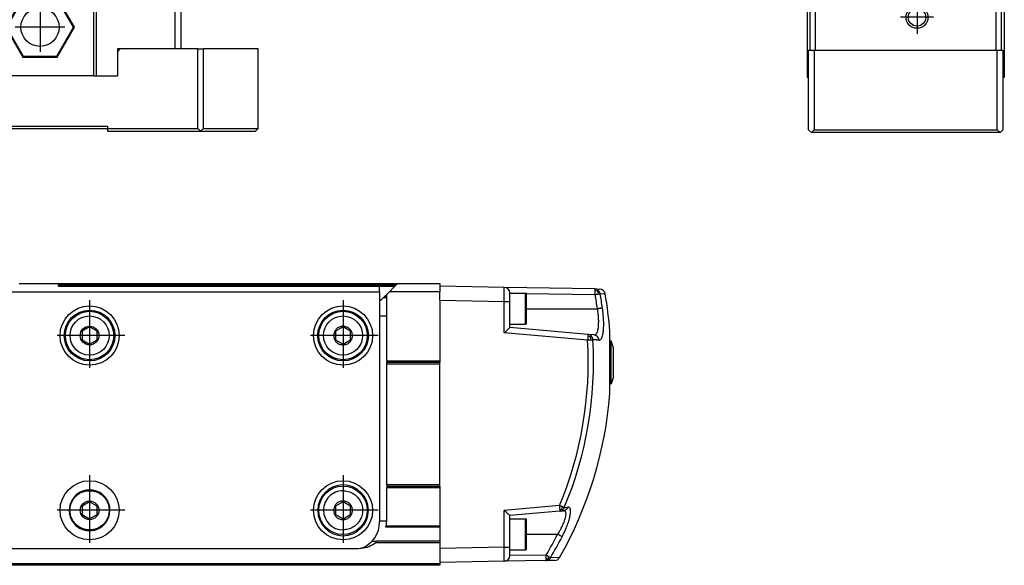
# Model space of a CAD drawing. Header units: millimetres. Extents: x -235 to 3416, y -109 to 485.
# Tile 32 of 36: x 3236 to 3411, y 92 to 189. Entities that reach past the tile are written whole.
import ezdxf

# ---------------------------------------------------------------- set-up
doc = ezdxf.new("R2010")
doc.units = ezdxf.units.MM
doc.linetypes.add('DOT_CENTER', pattern=[14, 12, -1, 0, -1])
doc.layers.add('1', color=7, linetype='Continuous')

# ---------------------------------------------------------------- blocks, each defined once
blk = doc.blocks.new('CABEZA_Li_1__1', base_point=(3174.43, 168.9))
at = {"color": 7, "linetype": 'Continuous'}
for p, q in [((3175.43, 194.35), (3174.43, 194.35)), ((3174.43, 194.35), (3174.43, 183.5)), ((3175.43, 194.35), (3189.43, 194.35)), ((3175.43, 183.5), (3175.43, 194.35)), ((3189.93, 194.35), (3189.43, 194.35)), ((3189.43, 178.7), (3189.43, 194.35)), ((3194.43, 194.35), (3189.93, 194.35)), ((3189.93, 194.35), (3189.93, 178.7)), ((3195.07, 194.35), (3194.43, 194.35)), ((3208.93, 194.35), (3195.07, 194.35)), ((3209.43, 194.35), (3208.93, 194.35)), ((3208.93, 178.7), (3208.93, 194.35)), ((3209.43, 194.35), (3209.43, 178.7)), ((3209.43, 194.35), (3229.43, 194.35)), ((3229.43, 194.35), (3229.93, 194.35)), ((3229.43, 194.35), (3229.43, 178.7)), ((3243.78, 194.35), (3229.93, 194.35)), ((3229.93, 178.7), (3229.93, 194.35)), ((3244.43, 194.35), (3243.78, 194.35)), ((3248.93, 194.35), (3244.43, 194.35)), ((3249.43, 194.35), (3248.93, 194.35)), ((3248.93, 194.35), (3248.93, 178.7)), ((3249.43, 194.35), (3263.43, 194.35)), ((3249.43, 178.7), (3249.43, 194.35)), ((3263.43, 194.35), (3264.43, 194.35)), ((3263.43, 183.5), (3263.43, 194.35)), ((3264.43, 194.35), (3264.43, 183.5)), ((3196.37, 192.65), (3193.3, 187.35)), ((3196.45, 192.5), (3193.48, 187.35)), ((3196.45, 192.5), (3196.37, 192.65)), ((3202.49, 192.65), (3196.37, 192.65)), ((3202.4, 192.5), (3196.45, 192.5)), ((3202.4, 192.5), (3202.49, 192.65)), ((3205.37, 187.35), (3202.4, 192.5)), ((3205.55, 187.35), (3202.49, 192.65)), ((3236.37, 192.65), (3233.3, 187.35)), ((3236.45, 192.5), (3233.48, 187.35)), ((3236.45, 192.5), (3236.37, 192.65)), ((3242.49, 192.65), (3236.37, 192.65)), ((3242.4, 192.5), (3236.45, 192.5)), ((3242.4, 192.5), (3242.49, 192.65)), ((3245.37, 187.35), (3242.4, 192.5)), ((3245.55, 187.35), (3242.49, 192.65)), ((3193.48, 187.35), (3193.3, 187.35)), ((3196.37, 182.05), (3193.3, 187.35)), ((3196.45, 182.2), (3193.48, 187.35)), ((3205.37, 187.35), (3202.4, 182.2)), ((3205.55, 187.35), (3202.49, 182.05)), ((3205.37, 187.35), (3205.55, 187.35)), ((3233.48, 187.35), (3233.3, 187.35)), ((3233.3, 187.35), (3236.37, 182.05)), ((3233.48, 187.35), (3236.45, 182.2)), ((3242.4, 182.2), (3245.37, 187.35)), ((3242.49, 182.05), (3245.55, 187.35)), ((3245.37, 187.35), (3245.55, 187.35)), ((3174.43, 169.4), (3174.43, 183.5)), ((3174.43, 183.5), (3175.43, 183.5)), ((3175.43, 183.5), (3175.43, 169.4)), ((3175.43, 183.5), (3185.18, 183.5)), ((3185.68, 183.5), (3185.18, 183.5)), ((3185.68, 183), (3185.18, 183.5)), ((3185.68, 183), (3185.68, 183.5)), ((3185.68, 178.7), (3185.68, 183)), ((3196.37, 182.05), (3196.45, 182.2)), ((3202.49, 182.05), (3196.37, 182.05)), ((3202.4, 182.2), (3196.45, 182.2)), ((3202.49, 182.05), (3202.4, 182.2)), ((3236.45, 182.2), (3236.37, 182.05)), ((3236.37, 182.05), (3242.49, 182.05)), ((3236.45, 182.2), (3242.4, 182.2)), ((3242.4, 182.2), (3242.49, 182.05)), ((3253.68, 183.5), (3253.18, 183.5)), ((3253.68, 183.5), (3253.18, 183)), ((3253.18, 183.5), (3253.18, 183)), ((3253.18, 183), (3253.18, 178.7)), ((3263.43, 183.5), (3253.68, 183.5)), ((3264.43, 183.5), (3263.43, 183.5)), ((3267.43, 183.5), (3264.43, 183.5)), ((3267.43, 169.4), (3267.43, 183.5)), ((3267.43, 183.5), (3268.43, 183.5)), ((3278.17, 183.5), (3268.43, 183.5)), ((3268.43, 169.4), (3268.43, 183.5)), ((3278.17, 169.4), (3278.17, 183.5)), ((3185.68, 178.7), (3189.43, 178.7)), ((3189.43, 178.7), (3189.93, 178.7)), ((3208.93, 178.7), (3189.93, 178.7)), ((3208.93, 178.7), (3209.43, 178.7)), ((3209.43, 178.7), (3229.43, 178.7)), ((3229.43, 178.7), (3229.93, 178.7)), ((3248.93, 178.7), (3229.93, 178.7)), ((3248.93, 178.7), (3249.43, 178.7)), ((3249.43, 178.7), (3253.18, 178.7)), ((3187.43, 169.8), (3251.43, 169.8)), ((3187.43, 169.4), (3187.43, 169.8)), ((3251.43, 169.8), (3251.43, 169.4)), ((3174.43, 169.4), (3174.93, 168.9)), ((3174.93, 168.9), (3175.43, 169.4)), ((3187.43, 168.9), (3174.93, 168.9)), ((3175.43, 169.4), (3187.43, 169.4)), ((3187.43, 169.3), (3187.43, 169.4)), ((3251.43, 169.3), (3187.43, 169.3)), ((3187.43, 168.9), (3187.43, 169.3)), ((3251.43, 169.4), (3251.43, 169.3)), ((3251.43, 169.4), (3267.43, 169.4)), ((3251.43, 169.3), (3251.43, 168.9)), ((3251.43, 168.9), (3267.93, 168.9)), ((3267.43, 169.4), (3267.93, 168.9)), ((3268.43, 169.4), (3267.93, 168.9)), ((3267.93, 168.9), (3277.67, 168.9)), ((3268.43, 169.4), (3278.17, 169.4)), ((3278.17, 169.4), (3277.67, 168.9))]:
    blk.add_line(p, q, dxfattribs=at)
for centre in [(3199.43, 187.35), (3239.43, 187.35)]:
    blk.add_circle(centre, 3.4, dxfattribs=at)
for points, knots in [([(3194.43, 194.35), (3194.43, 194.56), (3194.43, 194.98), (3194.43, 195.56), (3194.43, 196.1), (3194.43, 196.43), (3194.43, 196.6)], [0, 0, 0, 0, 0.62749, 1.254986, 1.753638, 2.252294, 2.252294, 2.252294, 2.252294]), ([(3195.07, 194.35), (3195.05, 194.56), (3194.99, 194.98), (3194.92, 195.56), (3194.85, 196.1), (3194.8, 196.43), (3194.78, 196.6)], [0, 0, 0, 0, 0.63275, 1.265494, 1.768306, 2.271081, 2.271081, 2.271081, 2.271081]), ([(3243.78, 194.35), (3243.81, 194.56), (3243.86, 194.98), (3243.94, 195.56), (3244.01, 196.1), (3244.05, 196.43), (3244.07, 196.6)], [0, 0, 0, 0, 0.63275, 1.265494, 1.768306, 2.271081, 2.271081, 2.271081, 2.271081]), ([(3244.43, 194.35), (3244.43, 194.56), (3244.43, 194.98), (3244.43, 195.56), (3244.43, 196.1), (3244.43, 196.43), (3244.43, 196.6)], [0, 0, 0, 0, 0.62749, 1.254986, 1.753638, 2.252294, 2.252294, 2.252294, 2.252294])]:
    blk.add_open_spline(points, degree=3, knots=knots, dxfattribs=at)
at = {"layer": '1', "color": 2, "linetype": 'DOT_CENTER'}
for p, q in [((3199.43, 191.75), (3199.43, 182.95)), ((3239.43, 191.75), (3239.43, 182.95)), ((3203.83, 187.35), (3195.03, 187.35)), ((3243.83, 187.35), (3235.03, 187.35))]:
    blk.add_line(p, q, dxfattribs=at)
blk = doc.blocks.new('Li-22-M__4', base_point=(799.62, 168.65))
blk.add_blockref('CABEZA_Li_1__1', (3174.43, 168.9))
blk = doc.blocks.new('A2', base_point=(1171, 212))
blk.add_blockref('Li-22-M__4', (799.62, 168.65))
blk = doc.blocks.new('Perfil_Li-22_M__5', base_point=(799.62, 91.9))
at = {"color": 7, "linetype": 'Continuous'}
for p, q in [((3235.73, 141.9), (3242.73, 141.9)), ((3242.73, 141.4), (3242.73, 141.9)), ((3242.73, 141.9), (3302.95, 141.9)), ((3242.73, 141.65), (3302.7, 141.65)), ((3302.44, 141.4), (3302.95, 141.9)), ((3302.95, 141.9), (3310.43, 141.9)), ((3310.43, 141.9), (3310.43, 141.4)), ((3188.73, 140.4), (3299.73, 140.4)), ((3242.73, 141.4), (3299.73, 141.4)), ((3299.73, 140.4), (3299.73, 141.4)), ((3299.73, 141.4), (3302.44, 141.4)), ((3299.73, 140.4), (3299.73, 136.16)), ((3300.54, 139.49), (3300.98, 139.93)), ((3300.98, 139.93), (3301.45, 140.4)), ((3300.98, 136.16), (3300.98, 139.93)), ((3301.45, 140.4), (3302.2, 141.15)), ((3310.43, 140.4), (3301.45, 140.4)), ((3302.44, 141.4), (3302.2, 141.15)), ((3321.84, 141.2), (3310.43, 141.4)), ((3310.43, 141.4), (3310.43, 140.4)), ((3310.43, 138.9), (3310.43, 140.4)), ((3337.92, 140.92), (3321.84, 141.2)), ((3322.83, 140.18), (3322.83, 140.2)), ((3322.83, 140.18), (3324.83, 140.15)), ((3322.83, 140.15), (3322.83, 140.18)), ((3322.83, 140.15), (3325.63, 140.15)), ((3322.83, 138.7), (3322.83, 140.15)), ((3325.63, 134.65), (3325.63, 140.15)), ((3325.7, 140.13), (3337.99, 139.92)), ((3325.83, 137.4), (3325.83, 139.95)), ((3337.92, 140.92), (3338.79, 140.9)), ((3338.43, 140.53), (3338.54, 140.68)), ((3338.87, 140.09), (3339.76, 140.08)), ((3300.98, 139.33), (3300.37, 139.33)), ((3300.54, 139.49), (3300.51, 139.46)), ((3300.98, 139.49), (3300.54, 139.49)), ((3310.43, 138.9), (3321.84, 138.7)), ((3310.43, 138.9), (3310.43, 128.15)), ((3321.84, 138.7), (3322.83, 138.7)), ((3321.84, 133.16), (3321.84, 138.7)), ((3322.83, 134.65), (3322.83, 138.7)), ((3325.83, 134.85), (3325.83, 137.4)), ((3325.83, 137.4), (3338.4, 137.4)), ((3299.73, 136.16), (3300.98, 136.16)), ((3299.73, 136.16), (3299.73, 99.75)), ((3300.98, 128.15), (3300.98, 136.16)), ((3322.83, 134.07), (3322.83, 134.65)), ((3322.83, 134.65), (3325.63, 134.65)), ((3248.23, 134.18), (3246.9, 133.41)), ((3246.9, 133.41), (3246.9, 131.88)), ((3249.56, 133.41), (3248.23, 134.18)), ((3249.56, 131.88), (3249.56, 133.41)), ((3293.23, 134.18), (3291.9, 133.41)), ((3291.9, 133.41), (3291.9, 131.88)), ((3294.56, 133.41), (3293.23, 134.18)), ((3294.56, 131.88), (3294.56, 133.41)), ((3336.64, 131.86), (3321.84, 133.16)), ((3336.71, 132.86), (3322.83, 134.07)), ((3337.8, 132.76), (3336.71, 132.86)), ((3340.61, 124.1), (3340.61, 133.44)), ((3246.9, 131.88), (3248.23, 131.11)), ((3248.23, 131.11), (3249.56, 131.88)), ((3291.9, 131.88), (3293.23, 131.11)), ((3293.23, 131.11), (3294.56, 131.88)), ((3340.61, 131.7), (3340.83, 131.7)), ((3341.23, 130.45), (3340.83, 131.7)), ((3340.83, 124.1), (3340.83, 131.7)), ((3341.23, 125.35), (3341.23, 130.45)), ((3300.98, 128.15), (3310.43, 128.15)), ((3300.98, 128.15), (3300.98, 127.9)), ((3300.98, 127.9), (3310.43, 127.9)), ((3300.98, 127.65), (3300.98, 127.9)), ((3300.98, 127.65), (3310.43, 127.65)), ((3300.98, 106.15), (3300.98, 127.65)), ((3310.43, 128.15), (3310.43, 127.9)), ((3310.43, 127.65), (3310.43, 127.9)), ((3310.43, 106.15), (3310.43, 127.65)), ((3341.23, 125.35), (3340.83, 124.1)), ((3340.61, 124.1), (3340.83, 124.1)), ((3340.61, 122.37), (3340.61, 124.1)), ((3300.98, 106.15), (3300.98, 105.9)), ((3310.43, 106.15), (3300.98, 106.15)), ((3300.98, 105.9), (3300.98, 105.65)), ((3310.43, 105.9), (3300.98, 105.9)), ((3310.43, 105.65), (3300.98, 105.65)), ((3300.98, 99.9), (3300.98, 105.65)), ((3310.43, 105.9), (3310.43, 106.15)), ((3310.43, 105.9), (3310.43, 105.65)), ((3310.43, 105.65), (3310.43, 98.9)), ((3248.23, 103.18), (3246.9, 102.41)), ((3249.56, 102.41), (3248.23, 103.18)), ((3293.23, 103.18), (3291.9, 102.41)), ((3294.56, 102.41), (3293.23, 103.18)), ((3246.9, 102.41), (3246.9, 100.88)), ((3249.56, 100.88), (3249.56, 102.41)), ((3291.9, 102.41), (3291.9, 100.88)), ((3294.56, 100.88), (3294.56, 102.41)), ((3331.64, 102.5), (3321.84, 101.64)), ((3321.84, 95.1), (3321.84, 101.64)), ((3331.71, 101.5), (3322.83, 100.72)), ((3331.71, 101.5), (3332.37, 101.56)), ((3245.3, 99.75), (3245.14, 99.75)), ((3246.9, 100.88), (3248.23, 100.11)), ((3248.23, 100.11), (3249.56, 100.88)), ((3251.31, 99.75), (3251.15, 99.75)), ((3291.9, 100.88), (3293.23, 100.11)), ((3293.23, 100.11), (3294.56, 100.88)), ((3300.98, 99.75), (3299.73, 99.75)), ((3299.73, 99.75), (3299.73, 99.6)), ((3322.83, 100.15), (3322.83, 100.72)), ((3322.83, 99.11), (3322.83, 100.15)), ((3322.83, 100.15), (3325.63, 100.15)), ((3325.63, 94.65), (3325.63, 100.15)), ((3325.83, 97.4), (3325.83, 99.95)), ((3310.43, 98.65), (3300.82, 98.65)), ((3300.88, 98.9), (3310.43, 98.9)), ((3310.43, 98.9), (3310.43, 98.65)), ((3310.43, 98.65), (3310.43, 96.15)), ((3322.83, 95.68), (3322.83, 99.11)), ((3298.36, 96.16), (3299.3, 96.16)), ((3310.43, 96.15), (3299.28, 96.15)), ((3310.43, 96.15), (3310.43, 95.9)), ((3325.83, 97.4), (3331.33, 97.4)), ((3325.83, 94.85), (3325.83, 97.4)), ((3206.23, 94.9), (3295.98, 94.9)), ((3310.43, 95.9), (3298.98, 95.9)), ((3310.43, 95.9), (3310.43, 94.9)), ((3321.84, 95.1), (3310.43, 94.9)), ((3310.43, 94.9), (3310.43, 92.4)), ((3321.84, 95.1), (3322.83, 95.1)), ((3322.83, 95.1), (3322.83, 95.68)), ((3322.83, 94.65), (3322.83, 95.1)), ((3322.83, 94.65), (3325.63, 94.65)), ((3322.83, 93.61), (3322.83, 94.65)), ((3329.22, 92.73), (3321.84, 92.6)), ((3329.29, 93.72), (3322.83, 93.61)), ((3322.83, 93.6), (3322.83, 93.61)), ((3330.8, 92.75), (3329.22, 92.73)), ((3331.65, 93.26), (3330.05, 93.23)), ((3310.43, 92.15), (830.43, 92.15)), ((3310.43, 91.9), (830.43, 91.9)), ((3321.84, 92.6), (3310.43, 92.4)), ((3310.43, 92.4), (3310.43, 92.15)), ((3310.43, 92.15), (3310.43, 91.9))]:
    blk.add_line(p, q, dxfattribs=at)
for centre, radius in [((3248.23, 132.65), 5.25), ((3248.23, 132.65), 4.5), ((3248.23, 132.65), 4.3), ((3293.23, 132.65), 5.25), ((3293.23, 132.65), 4.5), ((3293.23, 132.65), 4.3), ((3248.23, 132.65), 3.47), ((3293.23, 132.65), 3.47), ((3248.23, 132.65), 1.66), ((3248.23, 101.65), 5.25), ((3293.23, 101.65), 5.25), ((3293.23, 101.65), 4.3), ((3248.23, 101.65), 1.66)]:
    blk.add_circle(centre, radius, dxfattribs=at)
for centre, radius, start, end in [((3321.83, 140.2), 1, 0, 89), ((3325.63, 140.95), 0.2, 66.4096, 90), ((3325.63, 139.95), 0.2, 0, 90), ((3337.9, 139.94), 0.98, 49.0871, 88.945), ((3329.86, 140.12), 8.13, 358.5836, 3.5642), ((3337.94, 139.34), 1.29, 67.4278, 88.2391), ((3337.24, 139.91), 1.34, 5.0059, 27.2271), ((3337.89, 139.92), 1, 9.8035, 49.0683), ((3338.78, 139.9), 1, 10.0163, 89), ((3270.83, 127.9), 70, 4.5346, 10.0163), ((3296.98, 143), 5, 303.367, 312.7693), ((3296.98, 143), 5, 312.7693, 315), ((3325.63, 134.85), 0.2, 270, 0), ((3336.63, 131.93), 0.931, 42.4735, 84.766), ((3271.2, 127.9), 65.56, 337.2008, 3.4628), ((3271.19, 127.9), 66.51, 337.201, 3.4629), ((3336.51, 131.31), 1.27, 60.081, 81.4749), ((3335.74, 131.92), 1.48, 358.9298, 19.1166), ((3336.57, 131.88), 1.01, 2.4387, 42.44), ((3270.83, 127.9), 70, 330.3365, 355.4654), ((3248.23, 101.65), 3.62, 328.3898, 211.6102), ((3293.23, 101.65), 4.5, 90, 270), ((3293.23, 101.65), 3.47, 89.9993, 180.0007), ((3293.23, 101.65), 4.5, 270, 90), ((3293.23, 101.65), 3.47, 180.0007, 269.9993), ((3331.67, 103.07), 1.28, 271.4086, 288.102), ((3331.63, 102.4), 0.904, 275.0992, 308.4294), ((3330.69, 102.46), 1.5, 336.3945, 352.7849), ((3331.57, 102.46), 0.991, 308.6721, 340.0689), ((3248.23, 101.65), 3.62, 211.6102, 270), ((3248.23, 101.65), 3.62, 270, 328.3898), ((3295.98, 99.9), 5, 348.463, 358.2809), ((3295.98, 99.9), 5, 358.2808, 360), ((3325.63, 99.95), 0.2, 0, 90), ((3294.73, 99.6), 5, 290.8815, 360), ((3295.98, 99.9), 5, 345.5225, 348.463), ((3295.98, 99.9), 5, 306.8699, 311.4096), ((3272.15, 127.87), 66.57, 329.1376, 332.7539), ((3272.08, 127.87), 67.53, 329.1416, 332.7579), ((3295.98, 99.9), 5, 270, 276.1099), ((3295.98, 99.9), 5, 276.1099, 306.8699), ((3325.63, 94.85), 0.2, 270, 0), ((3321.83, 93.6), 1, 271, 360), ((3329.2, 93.68), 0.954, 271.0524, 301.3899), ((3321.16, 93.52), 8.13, 356.4358, 1.4164), ((3329.4, 94.38), 1.36, 264.843, 279.5953), ((3328.46, 93.75), 1.37, 328.342, 345.7606), ((3329.19, 93.71), 0.987, 301.4076, 331.0791), ((3330.78, 93.75), 1, 271, 330.3365)]:
    blk.add_arc(centre, radius, start, end, dxfattribs=at)
for points, knots in [([(3321.84, 138.7), (3321.85, 138.86), (3321.85, 139.18), (3321.85, 139.64), (3321.85, 140.07), (3321.85, 140.41), (3321.85, 140.67), (3321.85, 140.85), (3321.85, 140.99), (3321.85, 141.1), (3321.85, 141.16), (3321.85, 141.19), (3321.85, 141.2), (3321.84, 141.2)], [0, 0, 0, 0, 0.487156, 0.955136, 1.388543, 1.768084, 1.983858, 2.16498, 2.309298, 2.412212, 2.469541, 2.494368, 2.499755, 2.499755, 2.499755, 2.499755]), ([(3337.92, 140.92), (3337.93, 140.91), (3337.95, 140.87), (3337.96, 140.76), (3337.97, 140.68), (3337.98, 140.62)], [0, 0, 0, 0, 0.0409859, 0.1423251, 0.3023472, 0.3023472, 0.3023472, 0.3023472]), ([(3337.99, 139.92), (3338.03, 139.93), (3338.13, 139.95), (3338.29, 139.98), (3338.44, 140.01), (3338.54, 140.02), (3338.57, 140.03)], [0, 0, 0, 0, 0.1319943, 0.3116151, 0.4823734, 0.5958903, 0.5958903, 0.5958903, 0.5958903]), ([(3338.4, 137.4), (3338.33, 137.82), (3338.21, 138.66), (3338.06, 139.5), (3337.99, 139.92)], [0, 0, 0, 0, 1.276769, 2.553432, 2.553432, 2.553432, 2.553432]), ([(3338.57, 140.03), (3338.59, 140.03), (3338.63, 140.04), (3338.7, 140.06), (3338.76, 140.07), (3338.8, 140.08), (3338.84, 140.08), (3338.86, 140.09), (3338.87, 140.09)], [0, 0, 0, 0, 0.0511815, 0.1243186, 0.2054774, 0.2319626, 0.271097, 0.3060193, 0.3060193, 0.3060193, 0.3060193]), ([(3339.29, 137.53), (3339.22, 137.96), (3339.1, 138.82), (3338.95, 139.67), (3338.87, 140.09)], [0, 0, 0, 0, 1.295182, 2.590333, 2.590333, 2.590333, 2.590333]), ([(3337.8, 132.76), (3337.89, 132.77), (3338.09, 132.8), (3338.31, 133.1), (3338.47, 133.52), (3338.58, 134.15), (3338.62, 134.85), (3338.61, 135.66), (3338.54, 136.49), (3338.45, 137.09), (3338.4, 137.4)], [0, 0, 0, 0, 0.268095, 0.587126, 1.03461, 1.620129, 2.475781, 3.155145, 4.036297, 4.973798, 4.973798, 4.973798, 4.973798]), ([(3339.29, 137.53), (3339.27, 137.53), (3339.24, 137.52), (3339.17, 137.51), (3339.08, 137.5), (3338.98, 137.48), (3338.86, 137.46), (3338.71, 137.44), (3338.55, 137.42), (3338.44, 137.4), (3338.4, 137.4)], [0, 0, 0, 0, 0.0524876, 0.1049789, 0.2095035, 0.3061785, 0.4156996, 0.5816883, 0.7619379, 0.9014739, 0.9014739, 0.9014739, 0.9014739]), ([(3338.68, 131.82), (3338.79, 131.85), (3339.01, 131.9), (3339.19, 132.24), (3339.36, 132.73), (3339.46, 133.45), (3339.52, 134.35), (3339.5, 135.28), (3339.44, 136.36), (3339.34, 137.09), (3339.29, 137.53)], [0, 0, 0, 0, 0.310821, 0.643249, 1.070245, 1.90103, 2.778914, 3.787784, 4.688775, 6.018789, 6.018789, 6.018789, 6.018789]), ([(3293.23, 134.31), (3292.99, 134.28), (3292.54, 134.22), (3292, 133.82), (3291.65, 133.28), (3291.53, 132.65), (3291.64, 132.01), (3292, 131.47), (3292.54, 131.07), (3292.99, 131.02), (3293.23, 130.99)], [0, 0, 0, 0, 0.693252, 1.340512, 1.960659, 2.592206, 3.223327, 3.843038, 4.490706, 5.184408, 5.184408, 5.184408, 5.184408]), ([(3293.23, 130.99), (3293.46, 131.02), (3293.91, 131.07), (3294.46, 131.47), (3294.81, 132.01), (3294.93, 132.65), (3294.81, 133.28), (3294.46, 133.82), (3293.91, 134.22), (3293.46, 134.28), (3293.23, 134.31)], [0, 0, 0, 0, 0.693252, 1.340512, 1.960659, 2.592206, 3.223327, 3.843038, 4.490706, 5.184408, 5.184408, 5.184408, 5.184408]), ([(3321.84, 133.16), (3322.02, 133.31), (3322.35, 133.62), (3322.67, 133.92), (3322.83, 134.06)], [0, 0, 0, 0, 0.70404, 1.337512, 1.337512, 1.337512, 1.337512]), ([(3336.71, 132.86), (3336.71, 132.82), (3336.71, 132.72), (3336.7, 132.62), (3336.7, 132.56)], [0, 0, 0, 0, 0.1258954, 0.2926506, 0.2926506, 0.2926506, 0.2926506]), ([(3336.7, 132.56), (3336.69, 132.46), (3336.68, 132.22), (3336.66, 131.99), (3336.64, 131.86)], [0, 0, 0, 0, 0.3239303, 0.7061474, 0.7061474, 0.7061474, 0.7061474]), ([(3336.64, 131.86), (3336.69, 131.86), (3336.79, 131.87), (3336.95, 131.88), (3337.1, 131.89), (3337.19, 131.89), (3337.23, 131.9)], [0, 0, 0, 0, 0.1343547, 0.3073511, 0.4703565, 0.583074, 0.583074, 0.583074, 0.583074]), ([(3337.14, 132.41), (3337.16, 132.43), (3337.2, 132.46), (3337.24, 132.5), (3337.28, 132.54), (3337.31, 132.55), (3337.32, 132.56)], [0, 0, 0, 0, 0.0739551, 0.1426895, 0.19307, 0.2270125, 0.2270125, 0.2270125, 0.2270125]), ([(3337.23, 131.9), (3337.27, 131.9), (3337.34, 131.9), (3337.43, 131.91), (3337.51, 131.91), (3337.56, 131.92), (3337.58, 131.92)], [0, 0, 0, 0, 0.1174135, 0.2172426, 0.2876347, 0.3547588, 0.3547588, 0.3547588, 0.3547588]), ([(3338.68, 131.82), (3338.6, 131.83), (3338.43, 131.84), (3338.16, 131.87), (3337.88, 131.89), (3337.68, 131.91), (3337.58, 131.92)], [0, 0, 0, 0, 0.25509, 0.524861, 0.803862, 1.107714, 1.107714, 1.107714, 1.107714]), ([(3338.68, 131.82), (3338.62, 132.06), (3338.5, 132.54), (3338.03, 132.69), (3337.8, 132.76)], [0, 0, 0, 0, 0.695195, 1.376896, 1.376896, 1.376896, 1.376896]), ([(3245.3, 99.75), (3245.29, 99.77), (3245.26, 99.81), (3245.16, 99.98), (3245.03, 100.25), (3244.89, 100.61), (3244.81, 100.96), (3244.75, 101.3), (3244.74, 101.65), (3244.75, 102), (3244.81, 102.34), (3244.89, 102.69), (3245.03, 103.05), (3245.23, 103.45), (3245.54, 103.88), (3245.95, 104.3), (3246.44, 104.66), (3247, 104.93), (3247.6, 105.1), (3248.02, 105.12), (3248.23, 105.13)], [0, 0, 0, 0, 0.073428, 0.144721, 0.591138, 0.975405, 1.295742, 1.675542, 2.008815, 2.342134, 2.721997, 3.041821, 3.425396, 3.87095, 4.401629, 4.996561, 5.619837, 6.234073, 6.854861, 7.478179, 7.478179, 7.478179, 7.478179]), ([(3248.23, 105.13), (3248.44, 105.12), (3248.85, 105.1), (3249.45, 104.93), (3250.01, 104.66), (3250.51, 104.3), (3250.92, 103.88), (3251.22, 103.45), (3251.43, 103.05), (3251.56, 102.69), (3251.65, 102.34), (3251.7, 102), (3251.72, 101.65), (3251.7, 101.3), (3251.65, 100.96), (3251.56, 100.61), (3251.43, 100.25), (3251.29, 99.98), (3251.19, 99.81), (3251.16, 99.77), (3251.15, 99.75)], [0, 0, 0, 0, 0.62291, 1.243293, 1.857142, 2.480063, 3.074747, 3.605278, 4.051695, 4.435962, 4.756299, 5.136099, 5.469371, 5.802691, 6.182554, 6.502378, 6.885953, 7.331507, 7.403756, 7.478187, 7.478187, 7.478187, 7.478187]), ([(3293.23, 105.12), (3293.54, 105.1), (3294.15, 105.05), (3295.01, 104.68), (3295.7, 104.12), (3296.2, 103.5), (3296.48, 102.9), (3296.63, 102.41), (3296.69, 102), (3296.71, 101.65), (3296.69, 101.29), (3296.63, 100.89), (3296.48, 100.39), (3296.2, 99.8), (3295.7, 99.17), (3295.01, 98.62), (3294.15, 98.25), (3293.54, 98.2), (3293.23, 98.17)], [0, 0, 0, 0, 0.923635, 1.837045, 2.752667, 3.567267, 4.211878, 4.719242, 5.103947, 5.442933, 5.78155, 6.165767, 6.672733, 7.316824, 8.132043, 9.048546, 9.962084, 10.885852, 10.885852, 10.885852, 10.885852]), ([(3293.23, 103.31), (3292.99, 103.28), (3292.54, 103.22), (3292, 102.82), (3291.65, 102.28), (3291.53, 101.65), (3291.64, 101.01), (3292, 100.47), (3292.54, 100.07), (3292.99, 100.02), (3293.23, 99.99)], [0, 0, 0, 0, 0.693252, 1.340512, 1.960659, 2.592206, 3.223327, 3.843038, 4.490706, 5.184408, 5.184408, 5.184408, 5.184408]), ([(3293.23, 99.99), (3293.46, 100.02), (3293.91, 100.07), (3294.46, 100.47), (3294.81, 101.01), (3294.93, 101.65), (3294.81, 102.28), (3294.46, 102.82), (3293.91, 103.22), (3293.46, 103.28), (3293.23, 103.31)], [0, 0, 0, 0, 0.693252, 1.340512, 1.960659, 2.592206, 3.223327, 3.843038, 4.490706, 5.184408, 5.184408, 5.184408, 5.184408]), ([(3322.83, 100.72), (3322.67, 100.87), (3322.35, 101.18), (3322.02, 101.48), (3321.84, 101.64)], [0, 0, 0, 0, 0.637937, 1.343454, 1.343454, 1.343454, 1.343454]), ([(3331.33, 97.4), (3331.41, 97.53), (3331.61, 97.84), (3331.9, 98.35), (3332.2, 98.94), (3332.45, 99.5), (3332.61, 99.95), (3332.74, 100.37), (3332.82, 100.76), (3332.83, 101.13), (3332.76, 101.36), (3332.66, 101.49), (3332.51, 101.56), (3332.41, 101.56), (3332.37, 101.56)], [0, 0, 0, 0, 0.47344, 1.082659, 1.784724, 2.44769, 2.925465, 3.224652, 3.746532, 4.135165, 4.295788, 4.461463, 4.621928, 4.760264, 4.760264, 4.760264, 4.760264]), ([(3332.18, 102.27), (3332.13, 102.29), (3332.05, 102.32), (3331.91, 102.38), (3331.78, 102.44), (3331.68, 102.48), (3331.64, 102.5)], [0, 0, 0, 0, 0.1514982, 0.275919, 0.4490572, 0.583342, 0.583342, 0.583342, 0.583342]), ([(3331.64, 102.5), (3331.65, 102.37), (3331.67, 102.13), (3331.69, 101.9), (3331.7, 101.79)], [0, 0, 0, 0, 0.3822172, 0.7061474, 0.7061474, 0.7061474, 0.7061474]), ([(3331.7, 101.79), (3331.7, 101.74), (3331.71, 101.64), (3331.71, 101.54), (3331.71, 101.5)], [0, 0, 0, 0, 0.1667552, 0.2926506, 0.2926506, 0.2926506, 0.2926506]), ([(3332.07, 101.85), (3332.08, 101.84), (3332.1, 101.8), (3332.14, 101.75), (3332.17, 101.72), (3332.19, 101.7), (3332.19, 101.69)], [0, 0, 0, 0, 0.0692057, 0.1311016, 0.1777467, 0.2075385, 0.2075385, 0.2075385, 0.2075385]), ([(3332.12, 96.95), (3332.3, 97.32), (3332.61, 97.94), (3333, 98.89), (3333.3, 99.73), (3333.52, 100.53), (3333.62, 101.15), (3333.63, 101.56), (3333.59, 101.84), (3333.51, 102.07), (3333.33, 102.19), (3333.22, 102.19), (3333.17, 102.19)], [0, 0, 0, 0, 1.221964, 2.080687, 3.064748, 3.91317, 4.554119, 4.942619, 5.13378, 5.429073, 5.618426, 5.756587, 5.756587, 5.756587, 5.756587]), ([(3332.51, 102.13), (3332.49, 102.13), (3332.45, 102.15), (3332.37, 102.19), (3332.28, 102.23), (3332.21, 102.25), (3332.18, 102.27)], [0, 0, 0, 0, 0.0481751, 0.1379921, 0.253107, 0.3555383, 0.3555383, 0.3555383, 0.3555383]), ([(3333.17, 102.19), (3333.08, 102.02), (3332.9, 101.69), (3332.54, 101.6), (3332.37, 101.56)], [0, 0, 0, 0, 0.537244, 1.062568, 1.062568, 1.062568, 1.062568]), ([(3332.51, 102.13), (3332.56, 102.13), (3332.68, 102.14), (3332.84, 102.16), (3333.01, 102.17), (3333.12, 102.18), (3333.17, 102.19)], [0, 0, 0, 0, 0.1726495, 0.3423354, 0.5073641, 0.6668909, 0.6668909, 0.6668909, 0.6668909]), ([(3248.23, 98.16), (3247.92, 98.19), (3247.3, 98.24), (3246.46, 98.6), (3245.78, 99.12), (3245.46, 99.54), (3245.3, 99.75)], [0, 0, 0, 0, 0.932099, 1.854109, 2.692388, 3.456114, 3.456114, 3.456114, 3.456114]), ([(3251.15, 99.75), (3251, 99.54), (3250.67, 99.12), (3250, 98.6), (3249.16, 98.24), (3248.54, 98.19), (3248.23, 98.16)], [0, 0, 0, 0, 0.763203, 1.60081, 2.523404, 3.456113, 3.456113, 3.456113, 3.456113]), ([(3332.12, 96.95), (3332.07, 96.99), (3331.93, 97.08), (3331.67, 97.22), (3331.45, 97.33), (3331.33, 97.4)], [0, 0, 0, 0, 0.1744444, 0.4909198, 0.9042976, 0.9042976, 0.9042976, 0.9042976]), ([(3321.84, 92.6), (3321.85, 92.6), (3321.85, 92.61), (3321.85, 92.64), (3321.85, 92.7), (3321.85, 92.78), (3321.85, 92.87), (3321.85, 92.98), (3321.85, 93.14), (3321.85, 93.3), (3321.85, 93.47), (3321.85, 93.65), (3321.85, 93.88), (3321.85, 94.14), (3321.85, 94.42), (3321.85, 94.68), (3321.85, 94.9), (3321.85, 95.04), (3321.84, 95.1)], [0, 0, 0, 0, 0.005432, 0.030287, 0.087462, 0.189881, 0.261708, 0.371544, 0.526319, 0.732968, 0.860876, 1.037941, 1.265085, 1.54323, 1.834435, 2.097476, 2.322525, 2.499755, 2.499755, 2.499755, 2.499755]), ([(3329.28, 93.02), (3329.27, 92.97), (3329.26, 92.88), (3329.26, 92.78), (3329.23, 92.74), (3329.22, 92.73)], [0, 0, 0, 0, 0.1600222, 0.2613614, 0.3023472, 0.3023472, 0.3023472, 0.3023472]), ([(3329.79, 93.41), (3329.71, 93.46), (3329.55, 93.57), (3329.38, 93.67), (3329.29, 93.72)], [0, 0, 0, 0, 0.273573, 0.5875928, 0.5875928, 0.5875928, 0.5875928]), ([(3329.63, 93.03), (3329.64, 93.01), (3329.65, 92.98), (3329.68, 92.93), (3329.69, 92.89), (3329.7, 92.87), (3329.7, 92.86)], [0, 0, 0, 0, 0.0668016, 0.1216503, 0.1602744, 0.1828233, 0.1828233, 0.1828233, 0.1828233]), ([(3330.05, 93.23), (3330.02, 93.25), (3329.94, 93.32), (3329.85, 93.38), (3329.79, 93.41)], [0, 0, 0, 0, 0.114816, 0.3194425, 0.3194425, 0.3194425, 0.3194425])]:
    blk.add_open_spline(points, degree=3, knots=knots, dxfattribs=at)
at = {"layer": '1', "color": 2, "linetype": 'DOT_CENTER'}
for p, q in [((3248.23, 138.9), (3248.23, 126.4)), ((3293.23, 138.9), (3293.23, 126.4)), ((3254.48, 132.65), (3241.98, 132.65)), ((3299.48, 132.65), (3286.98, 132.65)), ((3248.23, 107.9), (3248.23, 95.4)), ((3293.23, 107.9), (3293.23, 95.4)), ((3293.23, 107.15), (3293.23, 96.15)), ((3254.48, 101.65), (3241.98, 101.65)), ((3299.48, 101.65), (3286.98, 101.65)), ((3298.73, 101.65), (3287.73, 101.65))]:
    blk.add_line(p, q, dxfattribs=at)
blk = doc.blocks.new('Li-22-M__6', base_point=(799.62, 91.9))
blk.add_blockref('Perfil_Li-22_M__5', (799.62, 91.9))
blk = doc.blocks.new('B1', base_point=(1171, 116.9))
blk.add_blockref('Li-22-M__6', (799.62, 91.9))
blk = doc.blocks.new('CABEZA_Li_1__11', base_point=(3375.63, 169.15))
at = {"color": 7, "linetype": 'Continuous'}
for p, q in [((3410.63, 194.35), (3410.32, 194.35)), ((3410.63, 194.35), (3410.63, 194.1)), ((3410.63, 194.1), (3410.63, 187.35)), ((3409.13, 192.51), (3409.13, 183.5)), ((3410.13, 183.5), (3410.13, 193.9)), ((3375.63, 191.08), (3375.63, 187.35)), ((3376.13, 191.08), (3376.13, 183.5)), ((3377.13, 183.5), (3377.13, 191.08)), ((3375.63, 187.35), (3375.63, 187.1)), ((3375.63, 187.1), (3375.63, 178.7)), ((3410.63, 187.35), (3410.63, 187.1)), ((3410.63, 187.1), (3410.63, 178.7)), ((3375.88, 183), (3375.88, 183.25)), ((3375.88, 182.75), (3375.88, 183)), ((3375.88, 178.7), (3375.88, 182.75)), ((3376.13, 183.5), (3376.13, 183.25)), ((3376.88, 183.25), (3376.88, 169.4)), ((3409.38, 169.4), (3409.38, 183.25)), ((3410.13, 183.25), (3410.13, 183.5)), ((3410.38, 183.25), (3410.38, 183)), ((3410.38, 183), (3410.38, 182.75)), ((3410.38, 182.75), (3410.38, 178.7)), ((3375.88, 178.45), (3375.88, 178.7)), ((3375.88, 169.8), (3375.88, 178.45)), ((3410.38, 178.7), (3410.38, 178.45)), ((3410.38, 178.45), (3410.38, 169.8)), ((3375.88, 169.55), (3375.88, 169.8)), ((3410.38, 169.8), (3410.38, 169.55)), ((3375.88, 169.4), (3375.88, 169.55)), ((3382.28, 169.15), (3382.8, 169.15)), ((3382.8, 169.15), (3383.98, 169.15)), ((3383.98, 169.15), (3385.28, 169.15)), ((3385.28, 169.15), (3388.28, 169.15)), ((3388.28, 169.15), (3389.98, 169.15)), ((3396.28, 169.15), (3397.98, 169.15)), ((3397.98, 169.15), (3400.98, 169.15)), ((3400.98, 169.15), (3402.28, 169.15)), ((3402.28, 169.15), (3403.46, 169.15)), ((3403.46, 169.15), (3403.98, 169.15)), ((3410.38, 169.55), (3410.38, 169.4))]:
    blk.add_line(p, q, dxfattribs=at)
blk = doc.blocks.new('CABEZA_Li__12', base_point=(3375.63, 168.65))
at = {"color": 7, "linetype": 'Continuous'}
for p, q in [((3410.63, 194.1), (3410.22, 194.1)), ((3410.63, 194.1), (3410.63, 187.35)), ((3409.13, 192.51), (3409.13, 183.5)), ((3410.13, 183.5), (3410.13, 193.9)), ((3375.63, 191.08), (3375.63, 187.35)), ((3376.13, 191.08), (3376.13, 183.5)), ((3377.13, 183.5), (3377.13, 191.08)), ((3375.63, 187.35), (3375.63, 187.1)), ((3375.63, 187.1), (3375.63, 178.7)), ((3410.63, 187.35), (3410.63, 187.1)), ((3410.63, 187.1), (3410.63, 178.7)), ((3375.88, 183.25), (3376.13, 183.25)), ((3375.88, 183), (3375.88, 183.25)), ((3375.88, 182.75), (3375.88, 183)), ((3375.88, 178.7), (3375.88, 182.75)), ((3376.13, 183.5), (3376.13, 183.25)), ((3376.13, 183.25), (3376.88, 183.25)), ((3376.88, 183.25), (3377.13, 183.25)), ((3376.88, 183.25), (3376.88, 169.4)), ((3377.13, 183.25), (3377.13, 183.5)), ((3377.13, 183.25), (3409.13, 183.25)), ((3409.13, 183.5), (3409.13, 183.25)), ((3409.13, 183.25), (3409.38, 183.25)), ((3409.38, 183.25), (3410.13, 183.25)), ((3409.38, 169.4), (3409.38, 183.25)), ((3410.13, 183.25), (3410.13, 183.5)), ((3410.13, 183.25), (3410.38, 183.25)), ((3410.38, 183.25), (3410.38, 183)), ((3410.38, 183), (3410.38, 182.75)), ((3410.38, 182.75), (3410.38, 178.7)), ((3375.63, 178.7), (3375.63, 178.45)), ((3375.88, 178.45), (3375.63, 178.45)), ((3375.88, 178.45), (3375.88, 178.7)), ((3375.88, 169.8), (3375.88, 178.45)), ((3410.38, 178.7), (3410.38, 178.45)), ((3410.63, 178.45), (3410.38, 178.45)), ((3410.38, 178.45), (3410.38, 169.8)), ((3410.63, 178.7), (3410.63, 178.45)), ((3375.88, 169.55), (3375.88, 169.8)), ((3410.38, 169.8), (3410.38, 169.55)), ((3375.88, 169.4), (3375.88, 169.55)), ((3375.88, 169.15), (3375.88, 169.4)), ((3376.38, 168.65), (3375.88, 169.15)), ((3376.38, 168.65), (3376.88, 169.15)), ((3409.88, 168.65), (3376.38, 168.65)), ((3376.88, 169.4), (3376.88, 169.15)), ((3376.88, 169.15), (3380.63, 169.15)), ((3380.63, 169.15), (3382.28, 169.15)), ((3382.28, 169.15), (3382.8, 169.15)), ((3382.8, 169.15), (3383.98, 169.15)), ((3383.98, 169.15), (3385.28, 169.15)), ((3385.28, 169.15), (3388.28, 169.15)), ((3388.28, 169.15), (3389.98, 169.15)), ((3389.98, 169.15), (3396.28, 169.15)), ((3396.28, 169.15), (3397.98, 169.15)), ((3397.98, 169.15), (3400.98, 169.15)), ((3400.98, 169.15), (3402.28, 169.15)), ((3402.28, 169.15), (3403.46, 169.15)), ((3403.46, 169.15), (3403.98, 169.15)), ((3403.98, 169.15), (3409.38, 169.15)), ((3409.38, 169.15), (3409.38, 169.4)), ((3409.38, 169.15), (3409.88, 168.65)), ((3409.88, 168.65), (3410.38, 169.15)), ((3410.38, 169.55), (3410.38, 169.4)), ((3410.38, 169.4), (3410.38, 169.15))]:
    blk.add_line(p, q, dxfattribs=at)
for radius in [1.95, 1.55]:
    blk.add_circle((3395.13, 189.1), radius, dxfattribs=at)
at = {"layer": '1', "color": 2, "linetype": 'DOT_CENTER'}
for p, q in [((3395.13, 192.05), (3395.13, 186.15)), ((3398.08, 189.1), (3392.18, 189.1))]:
    blk.add_line(p, q, dxfattribs=at)
blk = doc.blocks.new('Li-22-M__14', base_point=(3365.63, 168.65))
for name, p in [('CABEZA_Li_1__11', (3375.63, 169.15)), ('CABEZA_Li__12', (3375.63, 168.65))]:
    blk.add_blockref(name, p)
blk = doc.blocks.new('C1', base_point=(3390.63, 212))
blk.add_blockref('Li-22-M__14', (3365.63, 168.65))

msp = doc.modelspace()

# ---------------------------------------------------------------- block references
for name, p in [('A2', (1171, 212)), ('C1', (3390.63, 212)), ('B1', (1171, 116.9))]:
    msp.add_blockref(name, p)

doc.saveas('drawing.dxf')
